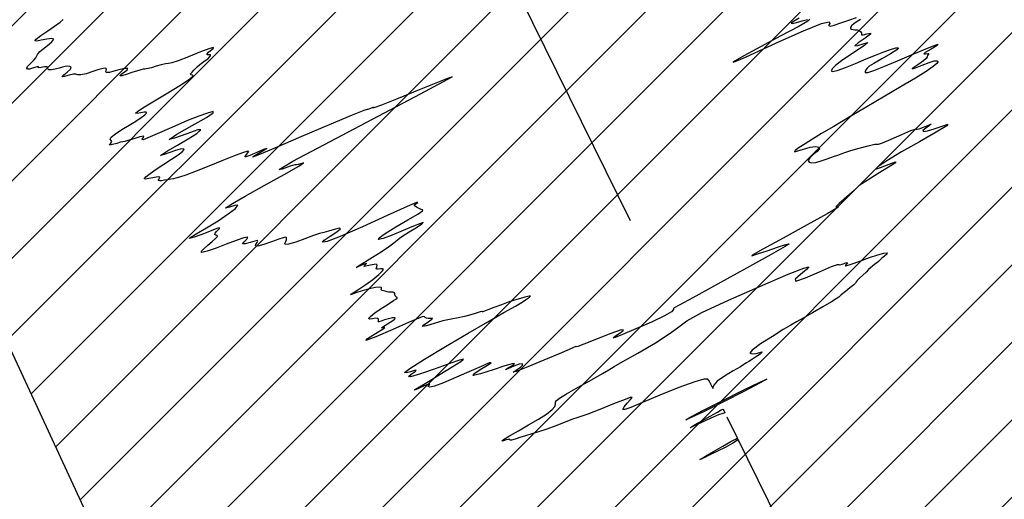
# Model space of a CAD drawing. Extents: x 3249832 to 3255657, y 13789405 to 13793316.
# Tile 56 of 256: x 3254936 to 3255048, y 13789967 to 13790022. Entities that reach past the tile are written whole.
import ezdxf

# ---------------------------------------------------------------- set-up
doc = ezdxf.new("R2010")
doc.units = 0
doc.header["$LTSCALE"] = 100
doc.header["$MEASUREMENT"] = 0
doc.linetypes.add('DASHED', pattern=[0.75, 0.5, -0.25])
for name, color, linetype in [('GRATIO_CON', 10, 'CONTINUOUS'), ('PLAN', 7, 'CONTINUOUS'), ('SHIP EFFECT', 7, 'CONTINUOUS'), ('TARGETS_EAST', 7, 'CONTINUOUS')]:
    doc.layers.add(name, color=color, linetype=linetype)
doc.styles.add('Gratio_032316_contours$0$symbol', font='symbol.shx')
doc.linetypes.add('Gratio_032316_contours$0$DEPRESSION', pattern='A,0.3,["%",Gratio_032316_contours$0$symbol,S=0.05,R=180,X=0,Y=0],0.0001', length=0.3001)

# ---------------------------------------------------------------- blocks, each defined once
blk = doc.blocks.new('Gratio_032316_contours')
at = {"layer": 'GRATIO_CON', "color": 5, "linetype": 'Continuous', "flags": 128}
for points in [[(3255024.5, 13790022.22), (3255023.87, 13790021.85), (3255023.59, 13790021.65), (3255023.7, 13790021.62), (3255024.18, 13790021.73), (3255024.84, 13790021.91), (3255025.44, 13790022.06)], [(3255025.73, 13790022.09), (3255025.47, 13790021.87), (3255024.39, 13790021.25), (3255022.41, 13790020.19), (3255020.1, 13790018.95), (3255018.17, 13790017.92), (3255017.18, 13790017.37), (3255016.97, 13790017.21), (3255017.18, 13790017.27), (3255017.58, 13790017.44), (3255018.39, 13790017.79), (3255019.93, 13790018.49), (3255022.34, 13790019.59), (3255024.99, 13790020.76), (3255027.05, 13790021.6), (3255027.92, 13790021.82), (3255027.99, 13790021.63), (3255027.86, 13790021.37), (3255028.02, 13790021.3), (3255028.51, 13790021.43), (3255029.26, 13790021.69), (3255030.18, 13790022), (3255031.06, 13790022.29)], [(3255031.49, 13790022.08), (3255031.1, 13790021.83), (3255030.73, 13790021.58), (3255030.46, 13790021.36), (3255030.34, 13790021.17), (3255030.36, 13790021.04), (3255030.48, 13790020.96), (3255030.66, 13790020.93), (3255030.87, 13790020.91), (3255031.11, 13790020.88), (3255031.34, 13790020.8), (3255031.53, 13790020.68), (3255031.62, 13790020.54), (3255031.6, 13790020.41), (3255031.6, 13790020.33), (3255031.79, 13790020.34), (3255032.23, 13790020.45), (3255032.64, 13790020.53), (3255032.65, 13790020.39), (3255032.04, 13790019.94), (3255031.25, 13790019.39), (3255030.84, 13790019.05), (3255031.2, 13790019.11), (3255031.9, 13790019.35), (3255032.32, 13790019.44), (3255032.01, 13790019.16), (3255031.16, 13790018.59), (3255030.16, 13790017.93), (3255029.32, 13790017.35), (3255028.7, 13790016.87), (3255028.31, 13790016.49), (3255028.17, 13790016.23), (3255028.32, 13790016.13), (3255028.85, 13790016.24), (3255029.77, 13790016.58), (3255030.93, 13790017.06), (3255032.14, 13790017.57), (3255033.22, 13790018.02), (3255034.16, 13790018.39), (3255034.94, 13790018.66), (3255035.54, 13790018.82), (3255035.84, 13790018.82), (3255035.66, 13790018.6), (3255034.92, 13790018.14), (3255033.92, 13790017.58), (3255033.01, 13790017.06), (3255032.48, 13790016.73), (3255032.25, 13790016.53), (3255032.14, 13790016.36), (3255032.03, 13790016.16), (3255032.04, 13790016.01), (3255032.33, 13790016.01), (3255033.03, 13790016.24), (3255034.17, 13790016.7), (3255035.72, 13790017.36), (3255037.6, 13790018.15), (3255039.32, 13790018.87), (3255040.33, 13790019.25), (3255040.26, 13790019.12), (3255039.57, 13790018.7), (3255038.89, 13790018.3), (3255038.73, 13790018.14), (3255038.93, 13790018.15), (3255039.19, 13790018.2), (3255039.28, 13790018.18), (3255039.22, 13790018.08), (3255039.14, 13790017.95), (3255039.1, 13790017.82), (3255039, 13790017.63), (3255038.7, 13790017.35), (3255038.14, 13790016.97), (3255037.59, 13790016.61), (3255037.39, 13790016.43), (3255037.77, 13790016.56), (3255038.53, 13790016.87), (3255039.34, 13790017.18), (3255039.92, 13790017.35), (3255040.25, 13790017.37), (3255040.35, 13790017.27), (3255040.22, 13790017.05), (3255039.8, 13790016.7), (3255039, 13790016.15), (3255037.76, 13790015.38), (3255036.15, 13790014.42), (3255034.27, 13790013.31), (3255032.23, 13790012.11), (3255030.21, 13790010.93), (3255028.44, 13790009.88), (3255027.06, 13790009.06), (3255026.02, 13790008.42), (3255025.19, 13790007.9), (3255024.51, 13790007.45), (3255024.06, 13790007.12), (3255023.98, 13790006.99), (3255024.35, 13790007.08), (3255025.01, 13790007.29), (3255025.75, 13790007.49), (3255026.37, 13790007.57), (3255026.75, 13790007.51), (3255026.82, 13790007.32), (3255026.55, 13790007.02), (3255026.1, 13790006.66), (3255025.7, 13790006.3), (3255025.54, 13790006), (3255025.63, 13790005.79), (3255025.93, 13790005.71), (3255026.42, 13790005.77), (3255027, 13790005.93), (3255027.58, 13790006.13), (3255028.1, 13790006.31), (3255028.54, 13790006.47), (3255028.92, 13790006.61), (3255029.28, 13790006.74), (3255029.73, 13790006.89), (3255030.4, 13790007.11), (3255031.36, 13790007.39), (3255032.38, 13790007.66), (3255033.12, 13790007.84), (3255033.42, 13790007.86), (3255033.57, 13790007.86), (3255034, 13790008.01), (3255034.99, 13790008.43), (3255036.22, 13790008.96), (3255037.25, 13790009.39), (3255037.75, 13790009.55), (3255037.95, 13790009.57), (3255038.18, 13790009.61), (3255038.69, 13790009.8), (3255039.26, 13790010.03), (3255039.56, 13790010.12), (3255039.37, 13790009.96), (3255038.94, 13790009.66), (3255038.62, 13790009.39), (3255038.69, 13790009.28), (3255039.14, 13790009.35), (3255039.9, 13790009.58), (3255040.82, 13790009.91), (3255041.47, 13790010.12), (3255041.36, 13790009.94), (3255040.15, 13790009.22), (3255038.24, 13790008.13), (3255036.19, 13790006.96), (3255034.52, 13790005.96), (3255033.46, 13790005.26), (3255033.2, 13790004.99), (3255033.8, 13790005.17), (3255034.77, 13790005.55), (3255035.49, 13790005.82), (3255035.49, 13790005.72), (3255034.9, 13790005.33), (3255034.01, 13790004.79), (3255033.08, 13790004.23), (3255032.26, 13790003.72), (3255031.64, 13790003.33), (3255031.31, 13790003.08), (3255031.09, 13790002.87), (3255030.78, 13790002.58), (3255030.25, 13790002.11), (3255029.62, 13790001.56), (3255029.07, 13790001.09), (3255028.76, 13790000.79), (3255028.68, 13790000.67), (3255028.8, 13790000.67), (3255028.98, 13790000.7), (3255028.79, 13790000.53), (3255027.7, 13789999.9), (3255025.43, 13789998.64), (3255022.68, 13789997.14), (3255020.37, 13789995.87), (3255019.21, 13789995.22), (3255019.11, 13789995.1), (3255019.76, 13789995.32), (3255020.83, 13789995.69), (3255022.01, 13789996.09), (3255022.96, 13789996.4), (3255023.36, 13789996.49), (3255022.9, 13789996.17), (3255021.3, 13789995.26), (3255018.47, 13789993.69), (3255015.17, 13789991.87), (3255012.37, 13789990.33), (3255010.8, 13789989.49), (3255010.23, 13789989.17), (3255010.17, 13789989.09), (3255010.17, 13789988.97), (3255009.92, 13789988.71), (3255009.12, 13789988.25), (3255007.64, 13789987.55), (3255005.86, 13789986.77), (3255004.33, 13789986.13), (3255003.48, 13789985.8), (3255003.26, 13789985.76), (3255003.52, 13789985.97), (3255004.06, 13789986.33), (3255004.44, 13789986.64), (3255004.18, 13789986.66), (3255002.99, 13789986.24), (3255001.35, 13789985.59), (3254999.93, 13789985.03), (3254999.23, 13789984.77), (3254999.05, 13789984.74), (3254999.02, 13789984.75), (3254998.83, 13789984.68), (3254998.25, 13789984.43), (3254997.11, 13789983.94), (3254995.36, 13789983.2), (3254993.52, 13789982.43), (3254992.21, 13789981.91), (3254991.87, 13789981.84), (3254992.21, 13789982.08), (3254992.71, 13789982.42), (3254992.96, 13789982.68), (3254992.9, 13789982.8), (3254992.54, 13789982.75), (3254991.94, 13789982.52), (3254991.33, 13789982.26), (3254990.99, 13789982.11), (3254991.11, 13789982.2), (3254991.49, 13789982.43), (3254991.88, 13789982.68), (3254992.01, 13789982.82), (3254991.73, 13789982.8), (3254990.92, 13789982.56), (3254989.56, 13789982.11), (3254988.14, 13789981.65), (3254987.28, 13789981.44), (3254987.38, 13789981.66), (3254988.1, 13789982.14), (3254988.91, 13789982.63), (3254989.33, 13789982.91), (3254989.21, 13789982.92), (3254988.45, 13789982.61), (3254987.07, 13789981.99), (3254985.4, 13789981.26), (3254983.89, 13789980.62), (3254982.87, 13789980.25), (3254982.33, 13789980.13), (3254982.17, 13789980.19), (3254982.26, 13789980.34), (3254982.36, 13789980.48), (3254982.23, 13789980.48), (3254981.71, 13789980.27), (3254981.05, 13789979.98), (3254980.59, 13789979.79), (3254980.63, 13789979.85), (3254981.17, 13789980.18), (3254982.18, 13789980.78), (3254983.53, 13789981.59), (3254984.9, 13789982.43), (3254985.89, 13789983.06), (3254986.17, 13789983.31), (3254985.72, 13789983.21), (3254984.61, 13789982.81), (3254982.97, 13789982.23), (3254981.29, 13789981.66), (3254980.13, 13789981.31), (3254979.89, 13789981.34), (3254980.23, 13789981.61), (3254980.67, 13789981.9), (3254980.78, 13789982.03), (3254980.58, 13789982.01), (3254980.15, 13789981.89), (3254979.64, 13789981.74), (3254979.45, 13789981.79), (3254980.05, 13789982.27), (3254981.74, 13789983.33), (3254984.14, 13789984.76), (3254986.7, 13789986.27), (3254988.98, 13789987.58), (3254990.8, 13789988.63), (3254992.11, 13789989.38), (3254992.87, 13789989.84), (3254993.26, 13789990.08), (3254993.49, 13789990.23), (3254993.72, 13789990.38), (3254993.84, 13789990.49), (3254993.7, 13789990.51), (3254993.2, 13789990.4), (3254992.41, 13789990.18), (3254991.47, 13789989.88), (3254990.52, 13789989.53), (3254989.65, 13789989.2), (3254988.97, 13789988.94), (3254988.57, 13789988.79), (3254988.38, 13789988.73), (3254988.32, 13789988.73), (3254988.32, 13789988.76), (3254988.27, 13789988.77), (3254988.07, 13789988.72), (3254987.63, 13789988.57), (3254987.02, 13789988.38), (3254986.31, 13789988.19), (3254985.56, 13789988.04), (3254984.76, 13789987.89), (3254983.84, 13789987.68), (3254982.83, 13789987.39), (3254981.95, 13789987.13), (3254981.51, 13789987.05), (3254981.67, 13789987.25), (3254982.17, 13789987.59), (3254982.59, 13789987.88), (3254982.65, 13789987.99), (3254982.44, 13789987.97), (3254982.15, 13789987.94), (3254981.95, 13789987.99), (3254981.82, 13789988.07), (3254981.73, 13789988.16), (3254981.57, 13789988.17), (3254981.08, 13789988), (3254979.97, 13789987.53), (3254978.12, 13789986.72), (3254976.19, 13789985.88), (3254975.03, 13789985.44), (3254975.21, 13789985.66), (3254976.16, 13789986.25), (3254977.03, 13789986.78), (3254977.19, 13789986.95), (3254976.94, 13789986.91), (3254976.82, 13789986.91), (3254977.2, 13789987.16), (3254977.83, 13789987.55), (3254978.33, 13789987.89), (3254978.38, 13789988.04), (3254978.08, 13789988.03), (3254977.62, 13789987.92), (3254977.16, 13789987.79), (3254976.79, 13789987.66), (3254976.54, 13789987.58), (3254976.46, 13789987.58), (3254976.47, 13789987.65), (3254976.5, 13789987.76), (3254976.49, 13789987.88), (3254976.38, 13789987.97), (3254976.15, 13789987.99), (3254975.79, 13789987.93), (3254975.46, 13789987.88), (3254975.34, 13789987.95), (3254975.57, 13789988.2), (3254976.06, 13789988.59), (3254976.67, 13789989.02), (3254977.27, 13789989.41), (3254977.8, 13789989.74), (3254978.21, 13789990), (3254978.48, 13789990.17), (3254978.6, 13789990.28), (3254978.62, 13789990.35), (3254978.55, 13789990.4), (3254978.46, 13789990.45), (3254978.38, 13789990.53), (3254978.35, 13789990.66), (3254978.33, 13789990.81), (3254978.27, 13789990.92), (3254978.12, 13789990.96), (3254977.91, 13789990.97), (3254977.67, 13789990.97), (3254977.46, 13789991), (3254977.26, 13789991.06), (3254977.08, 13789991.11), (3254976.92, 13789991.15), (3254976.81, 13789991.19), (3254976.78, 13789991.27), (3254976.83, 13789991.38), (3254976.84, 13789991.49), (3254976.65, 13789991.54), (3254976.14, 13789991.48), (3254975.41, 13789991.33), (3254974.62, 13789991.11), (3254973.91, 13789990.87), (3254973.42, 13789990.7), (3254973.29, 13789990.69), (3254973.6, 13789990.9), (3254974.25, 13789991.3), (3254975.05, 13789991.83), (3254975.85, 13789992.42), (3254976.51, 13789992.97), (3254976.94, 13789993.39), (3254977.06, 13789993.59), (3254976.94, 13789993.64), (3254976.7, 13789993.61), (3254976.45, 13789993.57), (3254976.26, 13789993.57), (3254976.2, 13789993.66), (3254976.28, 13789993.84), (3254976.35, 13789994.05), (3254976.21, 13789994.15), (3254975.75, 13789994.09), (3254975.19, 13789993.96), (3254974.83, 13789993.9), (3254974.87, 13789994.01), (3254975.07, 13789994.18), (3254975.1, 13789994.24), (3254974.72, 13789994.1), (3254974.21, 13789993.89), (3254973.94, 13789993.79), (3254974.21, 13789993.97), (3254974.9, 13789994.38), (3254975.81, 13789994.94), (3254976.77, 13789995.55), (3254977.62, 13789996.13), (3254978.25, 13789996.59), (3254978.61, 13789996.88), (3254978.87, 13789997.11), (3254979.28, 13789997.4), (3254980, 13789997.85), (3254980.82, 13789998.35), (3254981.43, 13789998.74), (3254981.59, 13789998.9), (3254981.27, 13789998.81), (3254980.49, 13789998.49), (3254979.31, 13789997.99), (3254978.04, 13789997.46), (3254977, 13789997.07), (3254976.48, 13789996.96), (3254976.55, 13789997.16), (3254977.23, 13789997.65), (3254978.45, 13789998.4), (3254979.85, 13789999.22), (3254980.98, 13789999.88), (3254981.51, 13790000.23), (3254981.56, 13790000.35), (3254981.37, 13790000.4), (3254981.12, 13790000.49), (3254980.88, 13790000.61), (3254980.69, 13790000.73), (3254980.59, 13790000.82), (3254980.6, 13790000.91), (3254980.75, 13790001.05), (3254980.98, 13790001.21), (3254980.83, 13790001.19), (3254979.77, 13790000.73), (3254977.49, 13789999.7), (3254974.64, 13789998.42), (3254972.12, 13789997.32), (3254970.61, 13789996.75), (3254970.08, 13789996.66), (3254970.28, 13789996.91), (3254970.95, 13789997.37), (3254971.71, 13789997.86), (3254972.16, 13789998.19), (3254972, 13789998.25), (3254971.44, 13789998.11), (3254970.78, 13789997.93), (3254970.25, 13789997.78), (3254969.74, 13789997.64), (3254969.06, 13789997.42), (3254968.09, 13789997.06), (3254967.04, 13789996.68), (3254966.22, 13789996.42), (3254965.84, 13789996.39), (3254965.8, 13789996.53), (3254965.9, 13789996.74), (3254965.98, 13789996.93), (3254966, 13789997.08), (3254965.97, 13789997.19), (3254965.87, 13789997.23), (3254965.61, 13789997.17), (3254965.09, 13789997), (3254964.29, 13789996.71), (3254963.41, 13789996.41), (3254962.73, 13789996.22), (3254962.46, 13789996.24), (3254962.48, 13789996.41), (3254962.63, 13789996.62), (3254962.73, 13789996.78), (3254962.67, 13789996.84), (3254962.38, 13789996.79), (3254961.84, 13789996.64), (3254961.27, 13789996.48), (3254960.97, 13789996.48), (3254961.14, 13789996.71), (3254961.47, 13789997.02), (3254961.56, 13789997.23), (3254961.12, 13789997.16), (3254960.24, 13789996.87), (3254959.11, 13789996.45), (3254957.94, 13789996), (3254956.94, 13789995.64), (3254956.32, 13789995.48), (3254956.23, 13789995.6), (3254956.53, 13789995.92), (3254957.01, 13789996.34), (3254957.5, 13789996.74), (3254957.89, 13789997.07), (3254958.09, 13789997.3), (3254958.07, 13789997.41), (3254957.93, 13789997.46), (3254957.82, 13789997.53), (3254957.86, 13789997.68), (3254958.01, 13789997.87), (3254958.19, 13789998.07), (3254958.32, 13789998.22), (3254958.34, 13789998.3), (3254958.13, 13789998.26), (3254957.66, 13789998.08), (3254956.99, 13789997.81), (3254956.21, 13789997.5), (3254955.44, 13789997.22), (3254954.93, 13789997.07), (3254954.95, 13789997.17), (3254955.66, 13789997.61), (3254956.85, 13789998.3), (3254958.17, 13789999.1), (3254959.34, 13789999.89), (3254960.15, 13790000.52), (3254960.43, 13790000.87), (3254960.1, 13790000.86), (3254959.48, 13790000.67), (3254959.02, 13790000.53), (3254959.08, 13790000.63), (3254959.81, 13790001.08), (3254961.28, 13790001.91), (3254963.45, 13790003.12), (3254965.72, 13790004.4), (3254967.39, 13790005.35), (3254967.94, 13790005.71), (3254967.73, 13790005.66), (3254967.33, 13790005.52), (3254967.13, 13790005.49), (3254966.94, 13790005.48), (3254966.42, 13790005.32), (3254965.48, 13790004.98), (3254965.15, 13790004.95), (3254966.72, 13790005.89), (3254970.96, 13790008.16), (3254976.45, 13790011.06), (3254981.26, 13790013.58), (3254983.91, 13790014.98), (3254984.82, 13790015.48), (3254984.89, 13790015.54), (3254984.8, 13790015.51), (3254984.37, 13790015.35), (3254983.21, 13790014.88), (3254981.12, 13790014.03), (3254978.72, 13790013.05), (3254976.81, 13790012.29), (3254975.95, 13790011.98), (3254975.84, 13790011.99), (3254975.91, 13790012.06), (3254975.76, 13790012.01), (3254975.46, 13790011.89), (3254975.25, 13790011.81), (3254975.19, 13790011.82), (3254974.81, 13790011.69), (3254973.48, 13790011.16), (3254970.85, 13790010.05), (3254967.61, 13790008.67), (3254964.71, 13790007.43), (3254962.89, 13790006.67), (3254962.13, 13790006.36), (3254962.17, 13790006.44), (3254962.74, 13790006.77), (3254963.4, 13790007.16), (3254963.72, 13790007.37), (3254963.35, 13790007.24), (3254962.58, 13790006.9), (3254961.81, 13790006.57), (3254961.36, 13790006.41), (3254961.23, 13790006.42), (3254961.33, 13790006.57), (3254961.55, 13790006.81), (3254961.7, 13790007.01), (3254961.56, 13790007.06), (3254960.95, 13790006.87), (3254959.94, 13790006.47), (3254958.62, 13790005.93), (3254957.12, 13790005.33), (3254955.66, 13790004.76), (3254954.48, 13790004.32), (3254953.76, 13790004.07), (3254953.37, 13790003.96), (3254953.09, 13790003.9), (3254952.78, 13790003.85), (3254952.42, 13790003.79), (3254952.05, 13790003.73), (3254951.72, 13790003.68), (3254951.47, 13790003.67), (3254951.35, 13790003.72), (3254951.4, 13790003.83), (3254951.5, 13790003.96), (3254951.54, 13790004.07), (3254951.41, 13790004.11), (3254951.12, 13790004.09), (3254950.72, 13790004.02), (3254950.27, 13790003.92), (3254949.9, 13790003.86), (3254949.75, 13790003.91), (3254949.93, 13790004.13), (3254950.41, 13790004.5), (3254951.12, 13790004.99), (3254951.98, 13790005.56), (3254952.86, 13790006.13), (3254953.61, 13790006.64), (3254954.1, 13790007.01), (3254954.31, 13790007.23), (3254954.22, 13790007.31), (3254953.86, 13790007.26), (3254953.31, 13790007.11), (3254952.66, 13790006.89), (3254952.02, 13790006.66), (3254951.62, 13790006.54), (3254951.7, 13790006.64), (3254952.41, 13790007.07), (3254953.53, 13790007.72), (3254954.75, 13790008.44), (3254955.75, 13790009.07), (3254956.22, 13790009.47), (3254955.87, 13790009.48), (3254954.61, 13790009.04), (3254953.19, 13790008.52), (3254952.6, 13790008.39), (3254953.48, 13790008.98), (3254955.22, 13790009.96), (3254956.85, 13790010.9), (3254957.63, 13790011.43), (3254957.6, 13790011.56), (3254956.98, 13790011.4), (3254955.97, 13790011.05), (3254954.7, 13790010.54), (3254953.25, 13790009.92), (3254951.75, 13790009.25), (3254950.44, 13790008.67), (3254949.63, 13790008.35), (3254949.48, 13790008.39), (3254949.65, 13790008.6), (3254949.69, 13790008.76), (3254949.25, 13790008.69), (3254948.55, 13790008.46), (3254947.89, 13790008.25), (3254947.52, 13790008.15), (3254947.31, 13790008.12), (3254947.05, 13790008.07), (3254946.61, 13790007.94), (3254946.12, 13790007.8), (3254945.8, 13790007.74), (3254945.78, 13790007.81), (3254945.93, 13790007.97), (3254946.03, 13790008.14), (3254945.96, 13790008.26), (3254945.87, 13790008.4), (3254945.98, 13790008.64), (3254946.46, 13790009.03), (3254947.19, 13790009.52), (3254948.01, 13790010.03), (3254948.77, 13790010.49), (3254949.39, 13790010.89), (3254949.81, 13790011.19), (3254950.01, 13790011.4), (3254949.98, 13790011.5), (3254949.74, 13790011.51), (3254949.34, 13790011.44), (3254948.94, 13790011.36), (3254948.76, 13790011.38), (3254948.96, 13790011.57), (3254949.6, 13790011.98), (3254950.71, 13790012.66), (3254952.23, 13790013.58), (3254953.79, 13790014.54), (3254954.93, 13790015.28), (3254955.33, 13790015.63), (3254955.25, 13790015.71), (3254955.05, 13790015.74), (3254955.04, 13790015.87), (3254955.2, 13790016.08), (3254955.41, 13790016.3), (3254955.59, 13790016.48), (3254955.79, 13790016.67), (3254956.1, 13790016.92), (3254956.56, 13790017.27), (3254957.03, 13790017.64), (3254957.31, 13790017.92), (3254957.29, 13790018.03), (3254957.1, 13790018.04), (3254956.92, 13790018.05), (3254956.92, 13790018.15), (3254957.07, 13790018.33), (3254957.32, 13790018.55), (3254957.6, 13790018.78), (3254957.66, 13790018.89), (3254957.23, 13790018.78), (3254956.17, 13790018.37), (3254954.81, 13790017.82), (3254953.61, 13790017.35), (3254952.9, 13790017.12), (3254952.52, 13790017.05), (3254952.19, 13790017.01), (3254951.69, 13790016.89), (3254951.11, 13790016.73), (3254950.58, 13790016.57), (3254950.21, 13790016.48), (3254949.97, 13790016.44), (3254949.8, 13790016.42), (3254949.63, 13790016.39), (3254949.37, 13790016.34), (3254948.96, 13790016.21), (3254948.34, 13790016.01), (3254947.69, 13790015.8), (3254947.19, 13790015.65), (3254946.99, 13790015.64), (3254947.05, 13790015.75), (3254947.27, 13790015.93), (3254947.56, 13790016.14), (3254947.79, 13790016.34), (3254947.87, 13790016.47), (3254947.7, 13790016.49), (3254947.34, 13790016.43), (3254946.84, 13790016.31), (3254946.28, 13790016.16), (3254945.78, 13790016.04), (3254945.45, 13790016.01), (3254945.36, 13790016.1), (3254945.4, 13790016.25), (3254945.44, 13790016.41), (3254945.35, 13790016.5), (3254945.07, 13790016.49), (3254944.58, 13790016.37), (3254943.87, 13790016.14), (3254943.11, 13790015.89), (3254942.49, 13790015.74), (3254942.15, 13790015.75), (3254941.94, 13790015.83), (3254941.66, 13790015.85), (3254941.16, 13790015.72), (3254940.64, 13790015.57), (3254940.38, 13790015.53), (3254940.55, 13790015.74), (3254940.96, 13790016.08), (3254941.32, 13790016.41), (3254941.4, 13790016.62), (3254941.26, 13790016.72), (3254941.01, 13790016.73), (3254940.73, 13790016.7), (3254940.42, 13790016.63), (3254940.04, 13790016.53), (3254939.58, 13790016.42), (3254939.14, 13790016.33), (3254938.84, 13790016.33), (3254938.75, 13790016.43), (3254938.75, 13790016.58), (3254938.66, 13790016.67), (3254938.37, 13790016.66), (3254937.99, 13790016.58), (3254937.71, 13790016.54), (3254937.64, 13790016.58), (3254937.67, 13790016.66), (3254937.63, 13790016.7), (3254937.37, 13790016.63), (3254937, 13790016.5), (3254936.64, 13790016.41), (3254936.42, 13790016.42), (3254936.35, 13790016.52), (3254936.44, 13790016.7), (3254936.65, 13790016.95), (3254936.93, 13790017.22), (3254937.2, 13790017.48), (3254937.37, 13790017.71), (3254937.48, 13790017.91), (3254937.56, 13790018.07), (3254937.66, 13790018.23), (3254937.84, 13790018.42), (3254938.18, 13790018.7), (3254938.7, 13790019.11), (3254939.2, 13790019.54), (3254939.41, 13790019.84), (3254939.16, 13790019.92), (3254938.61, 13790019.84), (3254937.99, 13790019.7), (3254937.5, 13790019.61), (3254937.27, 13790019.62), (3254937.41, 13790019.82), (3254937.95, 13790020.23), (3254938.73, 13790020.77), (3254939.52, 13790021.31), (3254940.14, 13790021.76), (3254940.5, 13790022.07)]]:
    blk.add_lwpolyline(points, dxfattribs=at)
at = {"layer": 'GRATIO_CON', "color": 5, "linetype": 'Gratio_032316_contours$0$DEPRESSION', "flags": 128}
for points in [[(3254991.68, 13789974.09), (3254991.5, 13789974.07), (3254991.46, 13789974.12), (3254991.46, 13789974.17), (3254991.4, 13789974.19), (3254991.27, 13789974.16), (3254991.04, 13789974.1), (3254990.75, 13789974.01), (3254990.58, 13789973.99), (3254990.76, 13789974.15), (3254991.43, 13789974.56), (3254992.45, 13789975.15), (3254993.62, 13789975.82), (3254994.73, 13789976.47), (3254995.67, 13789977.06), (3254996.32, 13789977.56), (3254996.62, 13789977.93), (3254996.69, 13789978.2), (3254996.69, 13789978.41), (3254996.79, 13789978.59), (3254997.15, 13789978.87), (3254997.96, 13789979.35), (3254999.29, 13789980.11), (3255000.8, 13789980.97), (3255002.06, 13789981.68), (3255002.79, 13789982.12), (3255003.38, 13789982.47), (3255004.37, 13789983.04), (3255006.08, 13789984.02), (3255008.1, 13789985.2), (3255009.79, 13789986.27), (3255010.77, 13789987.02), (3255011.67, 13789987.69), (3255013.38, 13789988.63), (3255016.45, 13789990.06), (3255020.1, 13789991.66), (3255023.25, 13789993), (3255025.04, 13789993.71), (3255025.6, 13789993.85), (3255025.33, 13789993.54), (3255024.64, 13789992.97), (3255024.05, 13789992.43), (3255024.13, 13789992.23), (3255025.22, 13789992.6), (3255026.81, 13789993.28), (3255028.2, 13789993.88), (3255028.86, 13789994.13), (3255029.01, 13789994.13), (3255029.09, 13789994.09), (3255029.41, 13789994.17), (3255029.81, 13789994.29), (3255030.04, 13789994.32), (3255029.94, 13789994.18), (3255029.75, 13789994), (3255029.84, 13789993.95), (3255030.44, 13789994.14), (3255031.42, 13789994.51), (3255032.51, 13789994.91), (3255033.47, 13789995.23), (3255034.18, 13789995.42), (3255034.54, 13789995.45), (3255034.5, 13789995.3), (3255034.22, 13789995.06), (3255033.92, 13789994.83), (3255033.74, 13789994.67), (3255033.65, 13789994.56), (3255033.54, 13789994.45), (3255033.35, 13789994.3), (3255033.1, 13789994.11), (3255032.85, 13789993.92), (3255032.63, 13789993.73), (3255032.42, 13789993.53), (3255032.14, 13789993.26), (3255031.77, 13789992.92), (3255031.4, 13789992.57), (3255031.12, 13789992.29), (3255031, 13789992.13), (3255030.93, 13789992), (3255030.73, 13789991.8), (3255030.3, 13789991.44), (3255029.77, 13789991.02), (3255029.3, 13789990.64), (3255029.02, 13789990.41), (3255028.73, 13789990.19), (3255028.18, 13789989.85), (3255027.2, 13789989.29), (3255026.01, 13789988.62), (3255024.94, 13789988.01), (3255024.19, 13789987.58), (3255023.55, 13789987.2), (3255022.69, 13789986.69), (3255021.44, 13789985.91), (3255020.1, 13789985.06), (3255019.14, 13789984.36), (3255018.88, 13789983.99), (3255019.13, 13789983.91), (3255019.59, 13789983.98), (3255020, 13789984.08), (3255020.25, 13789984.14), (3255020.27, 13789984.1), (3255020.04, 13789983.9), (3255019.63, 13789983.61), (3255019.17, 13789983.31), (3255018.77, 13789983.06), (3255018.47, 13789982.89), (3255018.31, 13789982.8), (3255018.28, 13789982.77), (3255018.18, 13789982.7), (3255017.79, 13789982.46), (3255016.98, 13789981.99), (3255015.98, 13789981.38), (3255015.15, 13789980.8), (3255014.74, 13789980.35), (3255014.64, 13789980.08), (3255014.66, 13789979.97), (3255014.64, 13789980.01), (3255014.56, 13789980.15), (3255014.48, 13789980.32), (3255014.41, 13789980.47), (3255014.36, 13789980.58), (3255014.32, 13789980.66), (3255014.28, 13789980.73), (3255014.25, 13789980.8), (3255014.2, 13789980.9), (3255014.08, 13789981.02), (3255013.63, 13789981.02), (3255012.58, 13789980.74), (3255010.77, 13789980.07), (3255008.6, 13789979.2), (3255006.63, 13789978.38), (3255005.3, 13789977.82), (3255004.59, 13789977.56), (3255004.38, 13789977.58), (3255004.53, 13789977.88), (3255004.87, 13789978.31), (3255005.24, 13789978.71), (3255005.44, 13789978.95), (3255005.3, 13789978.97), (3255004.62, 13789978.72), (3255003.3, 13789978.21), (3255001.73, 13789977.58), (3255000.37, 13789977.06), (3254999.58, 13789976.78), (3254999.12, 13789976.63), (3254998.61, 13789976.46), (3254997.78, 13789976.14), (3254996.74, 13789975.73), (3254995.68, 13789975.33), (3254994.76, 13789975.03), (3254993.98, 13789974.79), (3254993.28, 13789974.59), (3254992.63, 13789974.38), (3254992.07, 13789974.2), (3254991.68, 13789974.09)], [(3255015.78, 13789978.62), (3255018.11, 13789979.77), (3255020.02, 13789980.69), (3255020.82, 13789981.03), (3255020.06, 13789980.6), (3255018.19, 13789979.62), (3255015.87, 13789978.45), (3255013.73, 13789977.39), (3255012.19, 13789976.65), (3255011.58, 13789976.4), (3255012.14, 13789976.74), (3255013.66, 13789977.54), (3255015.78, 13789978.62)], [(3255015.84, 13789977.58), (3255015.9, 13789977.45), (3255015.97, 13789977.31), (3255016.02, 13789977.21), (3255016, 13789977.18), (3255015.8, 13789977.13), (3255015.29, 13789976.96), (3255014.4, 13789976.57), (3255013.37, 13789976.1), (3255012.51, 13789975.7), (3255012.07, 13789975.5), (3255012.09, 13789975.54), (3255012.55, 13789975.81), (3255013.38, 13789976.28), (3255014.34, 13789976.82), (3255015.16, 13789977.28), (3255015.61, 13789977.55), (3255015.78, 13789977.63), (3255015.84, 13789977.58)], [(3255017.47, 13789974.27), (3255017.48, 13789974.18), (3255017.35, 13789974.01), (3255016.92, 13789973.72), (3255016.11, 13789973.28), (3255015.12, 13789972.78), (3255014.23, 13789972.35), (3255013.65, 13789972.07), (3255013.34, 13789971.93), (3255013.19, 13789971.86), (3255013.15, 13789971.86), (3255013.31, 13789971.96), (3255013.81, 13789972.26), (3255014.72, 13789972.78), (3255015.8, 13789973.39), (3255016.71, 13789973.91), (3255017.22, 13789974.2), (3255017.42, 13789974.29), (3255017.47, 13789974.27)]]:
    blk.add_lwpolyline(points, close=True, dxfattribs=at)

msp = doc.modelspace()

# ---------------------------------------------------------------- hatches: boundary and pattern name
at = {"layer": 'SHIP EFFECT'}
h = msp.add_hatch(dxfattribs=at)
h.set_pattern_fill('ANSI31', color=256, scale=50, style=0)
h.set_pattern_definition([(45, (0, 0), (-4.4194173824, 4.4194173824), [])])
h.paths.add_polyline_path([(3254869.72, 13790122.5), (3254991.08, 13790169.53), (3255134.71, 13789899.84), (3255018.31, 13789840.48), (3254995.99, 13789851.6), (3254880.88, 13790100.23)])

# ---------------------------------------------------------------- linework, layer by layer
at = {"layer": 'PLAN', "color": 8, "linetype": 'DASHED'}
msp.add_line((3253458.47, 13793138.83), (3255298.06, 13789404.7), dxfattribs=at)
at = {"layer": 'SHIP EFFECT'}
msp.add_lwpolyline([(3254869.72, 13790122.5), (3254991.08, 13790169.53), (3255134.71, 13789899.84), (3255018.31, 13789840.48), (3254995.99, 13789851.6), (3254880.88, 13790100.23)], close=True, dxfattribs=at)

# ---------------------------------------------------------------- block references
at = {"layer": 'TARGETS_EAST'}
msp.add_blockref('Gratio_032316_contours', (0, 0), dxfattribs=at)

doc.saveas('drawing.dxf')
